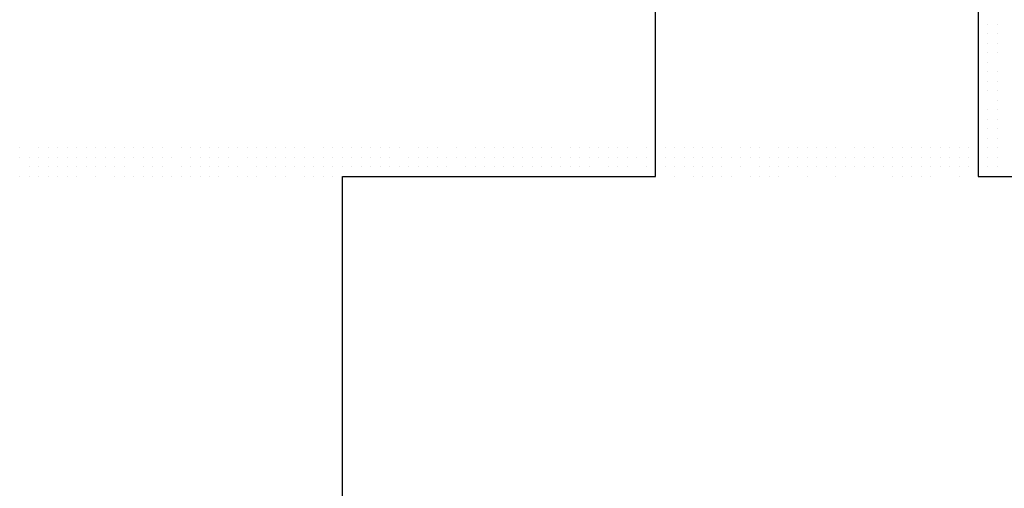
# Model space of a CAD drawing. Header units: metres. Extents: x 5.7 to 89.8, y 4 to 63.5.
# Tile 184 of 256: x 29.802 to 30.801, y 47.076 to 47.551. Entities that reach past the tile are written whole.
import ezdxf

# ---------------------------------------------------------------- set-up
doc = ezdxf.new("R2010")
doc.units = ezdxf.units.M
doc.header["$MEASUREMENT"] = 0
doc.layers.add('PDF17_hatch-borshi', color=7, linetype='Continuous')
doc.layers.add('PDF17_wall', color=7, linetype='Continuous')

msp = doc.modelspace()

# ---------------------------------------------------------------- linework, layer by layer
at = {"layer": 'PDF17_hatch-borshi', "lineweight": 18}
for points in [[(30.77489, 47.54602), (30.77489, 47.54602)], [(30.77489, 47.54602), (30.77489, 47.54602)], [(30.78453, 47.54602), (30.78453, 47.54602)], [(30.78453, 47.54602), (30.78453, 47.54602)], [(30.79416, 47.54602), (30.79416, 47.54602)], [(30.79416, 47.54602), (30.79416, 47.54602)], [(30.79416, 47.54602), (30.79416, 47.54602)], [(30.79416, 47.54602), (30.79416, 47.54602)], [(30.77489, 47.53639), (30.77489, 47.53639)], [(30.77489, 47.53639), (30.77489, 47.53639)], [(30.77489, 47.53639), (30.77489, 47.53639)], [(30.78453, 47.53639), (30.78453, 47.53639)], [(30.79416, 47.53639), (30.79416, 47.53639)], [(30.77489, 47.52676), (30.77489, 47.52676)], [(30.77489, 47.52676), (30.77489, 47.52676)], [(30.78453, 47.52676), (30.78453, 47.52676)], [(30.78453, 47.52676), (30.78453, 47.52676)], [(30.79416, 47.52676), (30.79416, 47.52676)], [(30.77489, 47.51713), (30.77489, 47.51713)], [(30.78453, 47.51713), (30.78453, 47.51713)], [(30.78453, 47.51713), (30.78453, 47.51713)], [(30.79416, 47.51713), (30.79416, 47.51713)], [(30.79416, 47.51713), (30.79416, 47.51713)], [(30.79416, 47.51713), (30.79416, 47.51713)], [(30.79416, 47.51713), (30.79416, 47.51713)], [(30.78453, 47.5075), (30.78453, 47.5075)], [(30.77489, 47.49787), (30.77489, 47.49787)], [(30.77489, 47.49787), (30.77489, 47.49787)], [(30.77489, 47.49787), (30.77489, 47.49787)], [(30.77489, 47.49787), (30.77489, 47.49787)], [(30.78453, 47.49787), (30.78453, 47.49787)], [(30.79416, 47.49787), (30.79416, 47.49787)], [(30.79416, 47.49787), (30.79416, 47.49787)], [(30.78453, 47.48824), (30.78453, 47.48824)], [(30.78453, 47.48824), (30.78453, 47.48824)], [(30.79416, 47.48824), (30.79416, 47.48824)], [(30.79416, 47.48824), (30.79416, 47.48824)], [(30.77489, 47.47861), (30.77489, 47.47861)], [(30.77489, 47.47861), (30.77489, 47.47861)], [(30.78453, 47.47861), (30.78453, 47.47861)], [(30.78453, 47.47861), (30.78453, 47.47861)], [(30.78453, 47.47861), (30.78453, 47.47861)], [(30.79416, 47.47861), (30.79416, 47.47861)], [(30.79416, 47.47861), (30.79416, 47.47861)], [(30.77489, 47.46897), (30.77489, 47.46897)], [(30.77489, 47.46897), (30.77489, 47.46897)], [(30.79416, 47.46897), (30.79416, 47.46897)], [(30.79416, 47.46897), (30.79416, 47.46897)], [(30.78453, 47.45934), (30.78453, 47.45934)], [(30.78453, 47.45934), (30.78453, 47.45934)], [(30.78453, 47.45934), (30.78453, 47.45934)], [(30.79416, 47.45934), (30.79416, 47.45934)], [(30.77489, 47.44971), (30.77489, 47.44971)], [(30.77489, 47.44971), (30.77489, 47.44971)], [(30.78453, 47.44971), (30.78453, 47.44971)], [(30.79416, 47.44971), (30.79416, 47.44971)], [(30.79416, 47.44971), (30.79416, 47.44971)], [(30.79416, 47.44971), (30.79416, 47.44971)], [(30.77489, 47.44008), (30.77489, 47.44008)], [(30.78453, 47.44008), (30.78453, 47.44008)], [(30.79416, 47.44008), (30.79416, 47.44008)], [(30.77489, 47.43045), (30.77489, 47.43045)], [(30.77489, 47.43045), (30.77489, 47.43045)], [(30.78453, 47.43045), (30.78453, 47.43045)], [(30.78453, 47.43045), (30.78453, 47.43045)], [(30.79416, 47.43045), (30.79416, 47.43045)], [(30.79416, 47.43045), (30.79416, 47.43045)], [(30.79416, 47.43045), (30.79416, 47.43045)], [(29.80214, 47.42082), (29.80214, 47.42082)], [(29.80214, 47.42082), (29.80214, 47.42082)], [(29.80214, 47.42082), (29.80214, 47.42082)], [(29.82141, 47.42082), (29.82141, 47.42082)], [(29.83104, 47.42082), (29.83104, 47.42082)], [(29.83104, 47.42082), (29.83104, 47.42082)], [(29.84067, 47.42082), (29.84067, 47.42082)], [(29.84067, 47.42082), (29.84067, 47.42082)], [(29.8503, 47.42082), (29.8503, 47.42082)], [(29.8503, 47.42082), (29.8503, 47.42082)], [(29.8503, 47.42082), (29.8503, 47.42082)], [(29.85993, 47.42082), (29.85993, 47.42082)], [(29.85993, 47.42082), (29.85993, 47.42082)], [(29.85993, 47.42082), (29.85993, 47.42082)], [(29.86956, 47.42082), (29.86956, 47.42082)], [(29.86956, 47.42082), (29.86956, 47.42082)], [(29.87919, 47.42082), (29.87919, 47.42082)], [(29.87919, 47.42082), (29.87919, 47.42082)], [(29.88882, 47.42082), (29.88882, 47.42082)], [(29.88882, 47.42082), (29.88882, 47.42082)], [(29.89846, 47.42082), (29.89846, 47.42082)], [(29.89846, 47.42082), (29.89846, 47.42082)], [(29.90809, 47.42082), (29.90809, 47.42082)], [(29.91772, 47.42082), (29.91772, 47.42082)], [(29.91772, 47.42082), (29.91772, 47.42082)], [(29.91772, 47.42082), (29.91772, 47.42082)], [(29.92735, 47.42082), (29.92735, 47.42082)], [(29.93698, 47.42082), (29.93698, 47.42082)], [(29.94661, 47.42082), (29.94661, 47.42082)], [(29.94661, 47.42082), (29.94661, 47.42082)], [(29.94661, 47.42082), (29.94661, 47.42082)], [(29.96587, 47.42082), (29.96587, 47.42082)], [(29.96587, 47.42082), (29.96587, 47.42082)], [(29.9755, 47.42082), (29.9755, 47.42082)], [(29.98514, 47.42082), (29.98514, 47.42082)], [(29.99477, 47.42082), (29.99477, 47.42082)], [(29.99477, 47.42082), (29.99477, 47.42082)], [(30.0044, 47.42082), (30.0044, 47.42082)], [(30.0044, 47.42082), (30.0044, 47.42082)], [(30.0044, 47.42082), (30.0044, 47.42082)], [(30.01403, 47.42082), (30.01403, 47.42082)], [(30.01403, 47.42082), (30.01403, 47.42082)], [(30.02366, 47.42082), (30.02366, 47.42082)], [(30.02366, 47.42082), (30.02366, 47.42082)], [(30.03329, 47.42082), (30.03329, 47.42082)], [(30.03329, 47.42082), (30.03329, 47.42082)], [(30.04292, 47.42082), (30.04292, 47.42082)], [(30.04292, 47.42082), (30.04292, 47.42082)], [(30.05255, 47.42082), (30.05255, 47.42082)], [(30.06219, 47.42082), (30.06219, 47.42082)], [(30.06219, 47.42082), (30.06219, 47.42082)], [(30.07182, 47.42082), (30.07182, 47.42082)], [(30.08145, 47.42082), (30.08145, 47.42082)], [(30.09108, 47.42082), (30.09108, 47.42082)], [(30.09108, 47.42082), (30.09108, 47.42082)], [(30.11034, 47.42082), (30.11034, 47.42082)], [(30.11034, 47.42082), (30.11034, 47.42082)], [(30.11997, 47.42082), (30.11997, 47.42082)], [(30.1296, 47.42082), (30.1296, 47.42082)], [(30.1296, 47.42082), (30.1296, 47.42082)], [(30.13924, 47.42082), (30.13924, 47.42082)], [(30.14887, 47.42082), (30.14887, 47.42082)], [(30.14887, 47.42082), (30.14887, 47.42082)], [(30.1585, 47.42082), (30.1585, 47.42082)], [(30.1585, 47.42082), (30.1585, 47.42082)], [(30.1585, 47.42082), (30.1585, 47.42082)], [(30.16813, 47.42082), (30.16813, 47.42082)], [(30.16813, 47.42082), (30.16813, 47.42082)], [(30.17776, 47.42082), (30.17776, 47.42082)], [(30.17776, 47.42082), (30.17776, 47.42082)], [(30.18739, 47.42082), (30.18739, 47.42082)], [(30.18739, 47.42082), (30.18739, 47.42082)], [(30.18739, 47.42082), (30.18739, 47.42082)], [(30.20665, 47.42082), (30.20665, 47.42082)], [(30.20665, 47.42082), (30.20665, 47.42082)], [(30.21628, 47.42082), (30.21628, 47.42082)], [(30.22592, 47.42082), (30.22592, 47.42082)], [(30.22592, 47.42082), (30.22592, 47.42082)], [(30.24518, 47.42082), (30.24518, 47.42082)], [(30.24518, 47.42082), (30.24518, 47.42082)], [(30.24518, 47.42082), (30.24518, 47.42082)], [(30.26444, 47.42082), (30.26444, 47.42082)], [(30.27407, 47.42082), (30.27407, 47.42082)], [(30.27407, 47.42082), (30.27407, 47.42082)], [(30.2837, 47.42082), (30.2837, 47.42082)], [(30.29333, 47.42082), (30.29333, 47.42082)], [(30.29333, 47.42082), (30.29333, 47.42082)], [(30.30297, 47.42082), (30.30297, 47.42082)], [(30.30297, 47.42082), (30.30297, 47.42082)], [(30.30297, 47.42082), (30.30297, 47.42082)], [(30.3126, 47.42082), (30.3126, 47.42082)], [(30.32223, 47.42082), (30.32223, 47.42082)], [(30.32223, 47.42082), (30.32223, 47.42082)], [(30.32223, 47.42082), (30.32223, 47.42082)], [(30.33186, 47.42082), (30.33186, 47.42082)], [(30.33186, 47.42082), (30.33186, 47.42082)], [(30.34149, 47.42082), (30.34149, 47.42082)], [(30.34149, 47.42082), (30.34149, 47.42082)], [(30.34149, 47.42082), (30.34149, 47.42082)], [(30.36075, 47.42082), (30.36075, 47.42082)], [(30.36075, 47.42082), (30.36075, 47.42082)], [(30.37038, 47.42082), (30.37038, 47.42082)], [(30.37038, 47.42082), (30.37038, 47.42082)], [(30.38002, 47.42082), (30.38002, 47.42082)], [(30.38965, 47.42082), (30.38965, 47.42082)], [(30.38965, 47.42082), (30.38965, 47.42082)], [(30.38965, 47.42082), (30.38965, 47.42082)], [(30.39928, 47.42082), (30.39928, 47.42082)], [(30.39928, 47.42082), (30.39928, 47.42082)], [(30.40891, 47.42082), (30.40891, 47.42082)], [(30.40891, 47.42082), (30.40891, 47.42082)], [(30.41854, 47.42082), (30.41854, 47.42082)], [(30.4378, 47.42082), (30.4378, 47.42082)], [(30.4378, 47.42082), (30.4378, 47.42082)], [(30.4378, 47.42082), (30.4378, 47.42082)], [(30.44743, 47.42082), (30.44743, 47.42082)], [(30.44743, 47.42082), (30.44743, 47.42082)], [(30.45706, 47.42082), (30.45706, 47.42082)], [(30.45706, 47.42082), (30.45706, 47.42082)], [(30.45706, 47.42082), (30.45706, 47.42082)], [(30.4667, 47.42082), (30.4667, 47.42082)], [(30.47633, 47.42082), (30.47633, 47.42082)], [(30.47633, 47.42082), (30.47633, 47.42082)], [(30.47633, 47.42082), (30.47633, 47.42082)], [(30.48596, 47.42082), (30.48596, 47.42082)], [(30.48596, 47.42082), (30.48596, 47.42082)], [(30.48596, 47.42082), (30.48596, 47.42082)], [(30.49559, 47.42082), (30.49559, 47.42082)], [(30.50522, 47.42082), (30.50522, 47.42082)], [(30.51485, 47.42082), (30.51485, 47.42082)], [(30.51485, 47.42082), (30.51485, 47.42082)], [(30.53411, 47.42082), (30.53411, 47.42082)], [(30.53411, 47.42082), (30.53411, 47.42082)], [(30.54375, 47.42082), (30.54375, 47.42082)], [(30.55338, 47.42082), (30.55338, 47.42082)], [(30.55338, 47.42082), (30.55338, 47.42082)], [(30.57264, 47.42082), (30.57264, 47.42082)], [(30.57264, 47.42082), (30.57264, 47.42082)], [(30.58227, 47.42082), (30.58227, 47.42082)], [(30.58227, 47.42082), (30.58227, 47.42082)], [(30.5919, 47.42082), (30.5919, 47.42082)], [(30.5919, 47.42082), (30.5919, 47.42082)], [(30.60153, 47.42082), (30.60153, 47.42082)], [(30.60153, 47.42082), (30.60153, 47.42082)], [(30.61116, 47.42082), (30.61116, 47.42082)], [(30.61116, 47.42082), (30.61116, 47.42082)], [(30.6208, 47.42082), (30.6208, 47.42082)], [(30.6208, 47.42082), (30.6208, 47.42082)], [(30.63043, 47.42082), (30.63043, 47.42082)], [(30.63043, 47.42082), (30.63043, 47.42082)], [(30.63043, 47.42082), (30.63043, 47.42082)], [(30.64969, 47.42082), (30.64969, 47.42082)], [(30.64969, 47.42082), (30.64969, 47.42082)], [(30.65932, 47.42082), (30.65932, 47.42082)], [(30.66895, 47.42082), (30.66895, 47.42082)], [(30.66895, 47.42082), (30.66895, 47.42082)], [(30.66895, 47.42082), (30.66895, 47.42082)], [(30.68821, 47.42082), (30.68821, 47.42082)], [(30.69784, 47.42082), (30.69784, 47.42082)], [(30.69784, 47.42082), (30.69784, 47.42082)], [(30.70748, 47.42082), (30.70748, 47.42082)], [(30.71711, 47.42082), (30.71711, 47.42082)], [(30.72674, 47.42082), (30.72674, 47.42082)], [(30.72674, 47.42082), (30.72674, 47.42082)], [(30.73637, 47.42082), (30.73637, 47.42082)], [(30.746, 47.42082), (30.746, 47.42082)], [(30.746, 47.42082), (30.746, 47.42082)], [(30.746, 47.42082), (30.746, 47.42082)], [(30.746, 47.42082), (30.746, 47.42082)], [(30.75563, 47.42082), (30.75563, 47.42082)], [(30.75563, 47.42082), (30.75563, 47.42082)], [(30.76526, 47.42082), (30.76526, 47.42082)], [(30.76526, 47.42082), (30.76526, 47.42082)], [(30.76526, 47.42082), (30.76526, 47.42082)], [(30.77489, 47.42082), (30.77489, 47.42082)], [(30.78453, 47.42082), (30.78453, 47.42082)], [(30.78453, 47.42082), (30.78453, 47.42082)], [(30.78453, 47.42082), (30.78453, 47.42082)], [(30.78453, 47.42082), (30.78453, 47.42082)], [(30.79416, 47.42082), (30.79416, 47.42082)], [(30.79416, 47.42082), (30.79416, 47.42082)], [(30.79416, 47.42082), (30.79416, 47.42082)], [(29.80214, 47.41119), (29.80214, 47.41119)], [(29.80214, 47.41119), (29.80214, 47.41119)], [(29.80214, 47.41119), (29.80214, 47.41119)], [(29.80214, 47.41119), (29.80214, 47.41119)], [(29.81177, 47.41119), (29.81177, 47.41119)], [(29.81177, 47.41119), (29.81177, 47.41119)], [(29.82141, 47.41119), (29.82141, 47.41119)], [(29.82141, 47.41119), (29.82141, 47.41119)], [(29.82141, 47.41119), (29.82141, 47.41119)], [(29.83104, 47.41119), (29.83104, 47.41119)], [(29.83104, 47.41119), (29.83104, 47.41119)], [(29.83104, 47.41119), (29.83104, 47.41119)], [(29.84067, 47.41119), (29.84067, 47.41119)], [(29.84067, 47.41119), (29.84067, 47.41119)], [(29.84067, 47.41119), (29.84067, 47.41119)], [(29.8503, 47.41119), (29.8503, 47.41119)], [(29.8503, 47.41119), (29.8503, 47.41119)], [(29.85993, 47.41119), (29.85993, 47.41119)], [(29.86956, 47.41119), (29.86956, 47.41119)], [(29.86956, 47.41119), (29.86956, 47.41119)], [(29.86956, 47.41119), (29.86956, 47.41119)], [(29.87919, 47.41119), (29.87919, 47.41119)], [(29.87919, 47.41119), (29.87919, 47.41119)], [(29.88882, 47.41119), (29.88882, 47.41119)], [(29.88882, 47.41119), (29.88882, 47.41119)], [(29.88882, 47.41119), (29.88882, 47.41119)], [(29.89846, 47.41119), (29.89846, 47.41119)], [(29.89846, 47.41119), (29.89846, 47.41119)], [(29.89846, 47.41119), (29.89846, 47.41119)], [(29.90809, 47.41119), (29.90809, 47.41119)], [(29.90809, 47.41119), (29.90809, 47.41119)], [(29.91772, 47.41119), (29.91772, 47.41119)], [(29.91772, 47.41119), (29.91772, 47.41119)], [(29.92735, 47.41119), (29.92735, 47.41119)], [(29.92735, 47.41119), (29.92735, 47.41119)], [(29.92735, 47.41119), (29.92735, 47.41119)], [(29.93698, 47.41119), (29.93698, 47.41119)], [(29.93698, 47.41119), (29.93698, 47.41119)], [(29.93698, 47.41119), (29.93698, 47.41119)], [(29.94661, 47.41119), (29.94661, 47.41119)], [(29.94661, 47.41119), (29.94661, 47.41119)], [(29.94661, 47.41119), (29.94661, 47.41119)], [(29.95624, 47.41119), (29.95624, 47.41119)], [(29.95624, 47.41119), (29.95624, 47.41119)], [(29.95624, 47.41119), (29.95624, 47.41119)], [(29.95624, 47.41119), (29.95624, 47.41119)], [(29.9755, 47.41119), (29.9755, 47.41119)], [(29.9755, 47.41119), (29.9755, 47.41119)], [(29.9755, 47.41119), (29.9755, 47.41119)], [(29.9755, 47.41119), (29.9755, 47.41119)], [(29.98514, 47.41119), (29.98514, 47.41119)], [(29.98514, 47.41119), (29.98514, 47.41119)], [(29.98514, 47.41119), (29.98514, 47.41119)], [(29.99477, 47.41119), (29.99477, 47.41119)], [(29.99477, 47.41119), (29.99477, 47.41119)], [(30.0044, 47.41119), (30.0044, 47.41119)], [(30.01403, 47.41119), (30.01403, 47.41119)], [(30.01403, 47.41119), (30.01403, 47.41119)], [(30.01403, 47.41119), (30.01403, 47.41119)], [(30.03329, 47.41119), (30.03329, 47.41119)], [(30.04292, 47.41119), (30.04292, 47.41119)], [(30.04292, 47.41119), (30.04292, 47.41119)], [(30.04292, 47.41119), (30.04292, 47.41119)], [(30.05255, 47.41119), (30.05255, 47.41119)], [(30.05255, 47.41119), (30.05255, 47.41119)], [(30.06219, 47.41119), (30.06219, 47.41119)], [(30.06219, 47.41119), (30.06219, 47.41119)], [(30.06219, 47.41119), (30.06219, 47.41119)], [(30.07182, 47.41119), (30.07182, 47.41119)], [(30.07182, 47.41119), (30.07182, 47.41119)], [(30.07182, 47.41119), (30.07182, 47.41119)], [(30.08145, 47.41119), (30.08145, 47.41119)], [(30.08145, 47.41119), (30.08145, 47.41119)], [(30.08145, 47.41119), (30.08145, 47.41119)], [(30.09108, 47.41119), (30.09108, 47.41119)], [(30.09108, 47.41119), (30.09108, 47.41119)], [(30.10071, 47.41119), (30.10071, 47.41119)], [(30.10071, 47.41119), (30.10071, 47.41119)], [(30.10071, 47.41119), (30.10071, 47.41119)], [(30.10071, 47.41119), (30.10071, 47.41119)], [(30.11034, 47.41119), (30.11034, 47.41119)], [(30.11034, 47.41119), (30.11034, 47.41119)], [(30.11034, 47.41119), (30.11034, 47.41119)], [(30.11997, 47.41119), (30.11997, 47.41119)], [(30.11997, 47.41119), (30.11997, 47.41119)], [(30.11997, 47.41119), (30.11997, 47.41119)], [(30.1296, 47.41119), (30.1296, 47.41119)], [(30.1296, 47.41119), (30.1296, 47.41119)], [(30.13924, 47.41119), (30.13924, 47.41119)], [(30.13924, 47.41119), (30.13924, 47.41119)], [(30.14887, 47.41119), (30.14887, 47.41119)], [(30.1585, 47.41119), (30.1585, 47.41119)], [(30.1585, 47.41119), (30.1585, 47.41119)], [(30.1585, 47.41119), (30.1585, 47.41119)], [(30.16813, 47.41119), (30.16813, 47.41119)], [(30.17776, 47.41119), (30.17776, 47.41119)], [(30.17776, 47.41119), (30.17776, 47.41119)], [(30.19702, 47.41119), (30.19702, 47.41119)], [(30.19702, 47.41119), (30.19702, 47.41119)], [(30.19702, 47.41119), (30.19702, 47.41119)], [(30.20665, 47.41119), (30.20665, 47.41119)], [(30.21628, 47.41119), (30.21628, 47.41119)], [(30.21628, 47.41119), (30.21628, 47.41119)], [(30.21628, 47.41119), (30.21628, 47.41119)], [(30.22592, 47.41119), (30.22592, 47.41119)], [(30.22592, 47.41119), (30.22592, 47.41119)], [(30.22592, 47.41119), (30.22592, 47.41119)], [(30.22592, 47.41119), (30.22592, 47.41119)], [(30.23555, 47.41119), (30.23555, 47.41119)], [(30.23555, 47.41119), (30.23555, 47.41119)], [(30.24518, 47.41119), (30.24518, 47.41119)], [(30.24518, 47.41119), (30.24518, 47.41119)], [(30.24518, 47.41119), (30.24518, 47.41119)], [(30.25481, 47.41119), (30.25481, 47.41119)], [(30.25481, 47.41119), (30.25481, 47.41119)], [(30.25481, 47.41119), (30.25481, 47.41119)], [(30.25481, 47.41119), (30.25481, 47.41119)], [(30.26444, 47.41119), (30.26444, 47.41119)], [(30.26444, 47.41119), (30.26444, 47.41119)], [(30.26444, 47.41119), (30.26444, 47.41119)], [(30.27407, 47.41119), (30.27407, 47.41119)], [(30.27407, 47.41119), (30.27407, 47.41119)], [(30.27407, 47.41119), (30.27407, 47.41119)], [(30.2837, 47.41119), (30.2837, 47.41119)], [(30.2837, 47.41119), (30.2837, 47.41119)], [(30.2837, 47.41119), (30.2837, 47.41119)], [(30.29333, 47.41119), (30.29333, 47.41119)], [(30.30297, 47.41119), (30.30297, 47.41119)], [(30.30297, 47.41119), (30.30297, 47.41119)], [(30.3126, 47.41119), (30.3126, 47.41119)], [(30.3126, 47.41119), (30.3126, 47.41119)], [(30.3126, 47.41119), (30.3126, 47.41119)], [(30.32223, 47.41119), (30.32223, 47.41119)], [(30.32223, 47.41119), (30.32223, 47.41119)], [(30.33186, 47.41119), (30.33186, 47.41119)], [(30.33186, 47.41119), (30.33186, 47.41119)], [(30.34149, 47.41119), (30.34149, 47.41119)], [(30.34149, 47.41119), (30.34149, 47.41119)], [(30.35112, 47.41119), (30.35112, 47.41119)], [(30.35112, 47.41119), (30.35112, 47.41119)], [(30.36075, 47.41119), (30.36075, 47.41119)], [(30.36075, 47.41119), (30.36075, 47.41119)], [(30.36075, 47.41119), (30.36075, 47.41119)], [(30.37038, 47.41119), (30.37038, 47.41119)], [(30.37038, 47.41119), (30.37038, 47.41119)], [(30.37038, 47.41119), (30.37038, 47.41119)], [(30.37038, 47.41119), (30.37038, 47.41119)], [(30.38002, 47.41119), (30.38002, 47.41119)], [(30.38002, 47.41119), (30.38002, 47.41119)], [(30.38002, 47.41119), (30.38002, 47.41119)], [(30.38002, 47.41119), (30.38002, 47.41119)], [(30.38965, 47.41119), (30.38965, 47.41119)], [(30.38965, 47.41119), (30.38965, 47.41119)], [(30.39928, 47.41119), (30.39928, 47.41119)], [(30.39928, 47.41119), (30.39928, 47.41119)], [(30.40891, 47.41119), (30.40891, 47.41119)], [(30.40891, 47.41119), (30.40891, 47.41119)], [(30.40891, 47.41119), (30.40891, 47.41119)], [(30.40891, 47.41119), (30.40891, 47.41119)], [(30.41854, 47.41119), (30.41854, 47.41119)], [(30.41854, 47.41119), (30.41854, 47.41119)], [(30.42817, 47.41119), (30.42817, 47.41119)], [(30.42817, 47.41119), (30.42817, 47.41119)], [(30.42817, 47.41119), (30.42817, 47.41119)], [(30.42817, 47.41119), (30.42817, 47.41119)], [(30.4378, 47.41119), (30.4378, 47.41119)], [(30.4378, 47.41119), (30.4378, 47.41119)], [(30.44743, 47.41119), (30.44743, 47.41119)], [(30.44743, 47.41119), (30.44743, 47.41119)], [(30.45706, 47.41119), (30.45706, 47.41119)], [(30.4667, 47.41119), (30.4667, 47.41119)], [(30.4667, 47.41119), (30.4667, 47.41119)], [(30.4667, 47.41119), (30.4667, 47.41119)], [(30.47633, 47.41119), (30.47633, 47.41119)], [(30.48596, 47.41119), (30.48596, 47.41119)], [(30.48596, 47.41119), (30.48596, 47.41119)], [(30.48596, 47.41119), (30.48596, 47.41119)], [(30.49559, 47.41119), (30.49559, 47.41119)], [(30.49559, 47.41119), (30.49559, 47.41119)], [(30.50522, 47.41119), (30.50522, 47.41119)], [(30.50522, 47.41119), (30.50522, 47.41119)], [(30.51485, 47.41119), (30.51485, 47.41119)], [(30.51485, 47.41119), (30.51485, 47.41119)], [(30.51485, 47.41119), (30.51485, 47.41119)], [(30.52448, 47.41119), (30.52448, 47.41119)], [(30.52448, 47.41119), (30.52448, 47.41119)], [(30.52448, 47.41119), (30.52448, 47.41119)], [(30.52448, 47.41119), (30.52448, 47.41119)], [(30.53411, 47.41119), (30.53411, 47.41119)], [(30.53411, 47.41119), (30.53411, 47.41119)], [(30.54375, 47.41119), (30.54375, 47.41119)], [(30.54375, 47.41119), (30.54375, 47.41119)], [(30.54375, 47.41119), (30.54375, 47.41119)], [(30.55338, 47.41119), (30.55338, 47.41119)], [(30.55338, 47.41119), (30.55338, 47.41119)], [(30.55338, 47.41119), (30.55338, 47.41119)], [(30.56301, 47.41119), (30.56301, 47.41119)], [(30.56301, 47.41119), (30.56301, 47.41119)], [(30.57264, 47.41119), (30.57264, 47.41119)], [(30.57264, 47.41119), (30.57264, 47.41119)], [(30.58227, 47.41119), (30.58227, 47.41119)], [(30.58227, 47.41119), (30.58227, 47.41119)], [(30.58227, 47.41119), (30.58227, 47.41119)], [(30.5919, 47.41119), (30.5919, 47.41119)], [(30.60153, 47.41119), (30.60153, 47.41119)], [(30.60153, 47.41119), (30.60153, 47.41119)], [(30.61116, 47.41119), (30.61116, 47.41119)], [(30.6208, 47.41119), (30.6208, 47.41119)], [(30.6208, 47.41119), (30.6208, 47.41119)], [(30.63043, 47.41119), (30.63043, 47.41119)], [(30.64006, 47.41119), (30.64006, 47.41119)], [(30.64006, 47.41119), (30.64006, 47.41119)], [(30.64006, 47.41119), (30.64006, 47.41119)], [(30.64969, 47.41119), (30.64969, 47.41119)], [(30.64969, 47.41119), (30.64969, 47.41119)], [(30.65932, 47.41119), (30.65932, 47.41119)], [(30.65932, 47.41119), (30.65932, 47.41119)], [(30.65932, 47.41119), (30.65932, 47.41119)], [(30.66895, 47.41119), (30.66895, 47.41119)], [(30.66895, 47.41119), (30.66895, 47.41119)], [(30.67858, 47.41119), (30.67858, 47.41119)], [(30.67858, 47.41119), (30.67858, 47.41119)], [(30.67858, 47.41119), (30.67858, 47.41119)], [(30.68821, 47.41119), (30.68821, 47.41119)], [(30.68821, 47.41119), (30.68821, 47.41119)], [(30.69784, 47.41119), (30.69784, 47.41119)], [(30.69784, 47.41119), (30.69784, 47.41119)], [(30.69784, 47.41119), (30.69784, 47.41119)], [(30.69784, 47.41119), (30.69784, 47.41119)], [(30.70748, 47.41119), (30.70748, 47.41119)], [(30.70748, 47.41119), (30.70748, 47.41119)], [(30.71711, 47.41119), (30.71711, 47.41119)], [(30.71711, 47.41119), (30.71711, 47.41119)], [(30.71711, 47.41119), (30.71711, 47.41119)], [(30.72674, 47.41119), (30.72674, 47.41119)], [(30.72674, 47.41119), (30.72674, 47.41119)], [(30.72674, 47.41119), (30.72674, 47.41119)], [(30.73637, 47.41119), (30.73637, 47.41119)], [(30.73637, 47.41119), (30.73637, 47.41119)], [(30.746, 47.41119), (30.746, 47.41119)], [(30.746, 47.41119), (30.746, 47.41119)], [(30.75563, 47.41119), (30.75563, 47.41119)], [(30.76526, 47.41119), (30.76526, 47.41119)], [(30.76526, 47.41119), (30.76526, 47.41119)], [(30.76526, 47.41119), (30.76526, 47.41119)], [(30.76526, 47.41119), (30.76526, 47.41119)], [(30.77489, 47.41119), (30.77489, 47.41119)], [(30.77489, 47.41119), (30.77489, 47.41119)], [(30.77489, 47.41119), (30.77489, 47.41119)], [(30.78453, 47.41119), (30.78453, 47.41119)], [(30.78453, 47.41119), (30.78453, 47.41119)], [(30.78453, 47.41119), (30.78453, 47.41119)], [(30.78453, 47.41119), (30.78453, 47.41119)], [(30.78453, 47.41119), (30.78453, 47.41119)], [(30.79416, 47.41119), (30.79416, 47.41119)], [(30.79416, 47.41119), (30.79416, 47.41119)], [(30.79416, 47.41119), (30.79416, 47.41119)], [(29.81177, 47.40156), (29.81177, 47.40156)], [(29.81177, 47.40156), (29.81177, 47.40156)], [(29.81177, 47.40156), (29.81177, 47.40156)], [(29.82141, 47.40156), (29.82141, 47.40156)], [(29.83104, 47.40156), (29.83104, 47.40156)], [(29.83104, 47.40156), (29.83104, 47.40156)], [(29.84067, 47.40156), (29.84067, 47.40156)], [(29.8503, 47.40156), (29.8503, 47.40156)], [(29.8503, 47.40156), (29.8503, 47.40156)], [(29.85993, 47.40156), (29.85993, 47.40156)], [(29.85993, 47.40156), (29.85993, 47.40156)], [(29.86956, 47.40156), (29.86956, 47.40156)], [(29.86956, 47.40156), (29.86956, 47.40156)], [(29.86956, 47.40156), (29.86956, 47.40156)], [(29.87919, 47.40156), (29.87919, 47.40156)], [(29.87919, 47.40156), (29.87919, 47.40156)], [(29.88882, 47.40156), (29.88882, 47.40156)], [(29.88882, 47.40156), (29.88882, 47.40156)], [(29.89846, 47.40156), (29.89846, 47.40156)], [(29.90809, 47.40156), (29.90809, 47.40156)], [(29.90809, 47.40156), (29.90809, 47.40156)], [(29.90809, 47.40156), (29.90809, 47.40156)], [(29.90809, 47.40156), (29.90809, 47.40156)], [(29.92735, 47.40156), (29.92735, 47.40156)], [(29.92735, 47.40156), (29.92735, 47.40156)], [(29.93698, 47.40156), (29.93698, 47.40156)], [(29.94661, 47.40156), (29.94661, 47.40156)], [(29.94661, 47.40156), (29.94661, 47.40156)], [(29.96587, 47.40156), (29.96587, 47.40156)], [(29.96587, 47.40156), (29.96587, 47.40156)], [(29.9755, 47.40156), (29.9755, 47.40156)], [(29.98514, 47.40156), (29.98514, 47.40156)], [(29.98514, 47.40156), (29.98514, 47.40156)], [(29.99477, 47.40156), (29.99477, 47.40156)], [(29.99477, 47.40156), (29.99477, 47.40156)], [(29.99477, 47.40156), (29.99477, 47.40156)], [(30.0044, 47.40156), (30.0044, 47.40156)], [(30.0044, 47.40156), (30.0044, 47.40156)], [(30.01403, 47.40156), (30.01403, 47.40156)], [(30.02366, 47.40156), (30.02366, 47.40156)], [(30.02366, 47.40156), (30.02366, 47.40156)], [(30.02366, 47.40156), (30.02366, 47.40156)], [(30.02366, 47.40156), (30.02366, 47.40156)], [(30.04292, 47.40156), (30.04292, 47.40156)], [(30.04292, 47.40156), (30.04292, 47.40156)], [(30.05255, 47.40156), (30.05255, 47.40156)], [(30.05255, 47.40156), (30.05255, 47.40156)], [(30.05255, 47.40156), (30.05255, 47.40156)], [(30.06219, 47.40156), (30.06219, 47.40156)], [(30.07182, 47.40156), (30.07182, 47.40156)], [(30.07182, 47.40156), (30.07182, 47.40156)], [(30.08145, 47.40156), (30.08145, 47.40156)], [(30.09108, 47.40156), (30.09108, 47.40156)], [(30.09108, 47.40156), (30.09108, 47.40156)], [(30.09108, 47.40156), (30.09108, 47.40156)], [(30.10071, 47.40156), (30.10071, 47.40156)], [(30.11034, 47.40156), (30.11034, 47.40156)], [(30.11034, 47.40156), (30.11034, 47.40156)], [(30.11034, 47.40156), (30.11034, 47.40156)], [(30.11997, 47.40156), (30.11997, 47.40156)], [(30.11997, 47.40156), (30.11997, 47.40156)], [(30.1296, 47.40156), (30.1296, 47.40156)], [(30.13924, 47.40156), (30.13924, 47.40156)], [(30.13924, 47.40156), (30.13924, 47.40156)], [(30.13924, 47.40156), (30.13924, 47.40156)], [(30.13924, 47.40156), (30.13924, 47.40156)], [(30.14887, 47.40156), (30.14887, 47.40156)], [(30.14887, 47.40156), (30.14887, 47.40156)], [(30.14887, 47.40156), (30.14887, 47.40156)], [(30.1585, 47.40156), (30.1585, 47.40156)], [(30.1585, 47.40156), (30.1585, 47.40156)], [(30.1585, 47.40156), (30.1585, 47.40156)], [(30.16813, 47.40156), (30.16813, 47.40156)], [(30.16813, 47.40156), (30.16813, 47.40156)], [(30.16813, 47.40156), (30.16813, 47.40156)], [(30.17776, 47.40156), (30.17776, 47.40156)], [(30.17776, 47.40156), (30.17776, 47.40156)], [(30.17776, 47.40156), (30.17776, 47.40156)], [(30.18739, 47.40156), (30.18739, 47.40156)], [(30.18739, 47.40156), (30.18739, 47.40156)], [(30.18739, 47.40156), (30.18739, 47.40156)], [(30.19702, 47.40156), (30.19702, 47.40156)], [(30.19702, 47.40156), (30.19702, 47.40156)], [(30.19702, 47.40156), (30.19702, 47.40156)], [(30.20665, 47.40156), (30.20665, 47.40156)], [(30.20665, 47.40156), (30.20665, 47.40156)], [(30.20665, 47.40156), (30.20665, 47.40156)], [(30.20665, 47.40156), (30.20665, 47.40156)], [(30.21628, 47.40156), (30.21628, 47.40156)], [(30.22592, 47.40156), (30.22592, 47.40156)], [(30.23555, 47.40156), (30.23555, 47.40156)], [(30.23555, 47.40156), (30.23555, 47.40156)], [(30.23555, 47.40156), (30.23555, 47.40156)], [(30.25481, 47.40156), (30.25481, 47.40156)], [(30.25481, 47.40156), (30.25481, 47.40156)], [(30.26444, 47.40156), (30.26444, 47.40156)], [(30.27407, 47.40156), (30.27407, 47.40156)], [(30.2837, 47.40156), (30.2837, 47.40156)], [(30.2837, 47.40156), (30.2837, 47.40156)], [(30.29333, 47.40156), (30.29333, 47.40156)], [(30.29333, 47.40156), (30.29333, 47.40156)], [(30.29333, 47.40156), (30.29333, 47.40156)], [(30.30297, 47.40156), (30.30297, 47.40156)], [(30.30297, 47.40156), (30.30297, 47.40156)], [(30.3126, 47.40156), (30.3126, 47.40156)], [(30.3126, 47.40156), (30.3126, 47.40156)], [(30.32223, 47.40156), (30.32223, 47.40156)], [(30.32223, 47.40156), (30.32223, 47.40156)], [(30.32223, 47.40156), (30.32223, 47.40156)], [(30.33186, 47.40156), (30.33186, 47.40156)], [(30.33186, 47.40156), (30.33186, 47.40156)], [(30.34149, 47.40156), (30.34149, 47.40156)], [(30.35112, 47.40156), (30.35112, 47.40156)], [(30.35112, 47.40156), (30.35112, 47.40156)], [(30.35112, 47.40156), (30.35112, 47.40156)], [(30.35112, 47.40156), (30.35112, 47.40156)], [(30.36075, 47.40156), (30.36075, 47.40156)], [(30.37038, 47.40156), (30.37038, 47.40156)], [(30.37038, 47.40156), (30.37038, 47.40156)], [(30.38002, 47.40156), (30.38002, 47.40156)], [(30.39928, 47.40156), (30.39928, 47.40156)], [(30.39928, 47.40156), (30.39928, 47.40156)], [(30.40891, 47.40156), (30.40891, 47.40156)], [(30.41854, 47.40156), (30.41854, 47.40156)], [(30.41854, 47.40156), (30.41854, 47.40156)], [(30.41854, 47.40156), (30.41854, 47.40156)], [(30.4378, 47.40156), (30.4378, 47.40156)], [(30.4378, 47.40156), (30.4378, 47.40156)], [(30.44743, 47.40156), (30.44743, 47.40156)], [(30.44743, 47.40156), (30.44743, 47.40156)], [(30.44743, 47.40156), (30.44743, 47.40156)], [(30.45706, 47.40156), (30.45706, 47.40156)], [(30.45706, 47.40156), (30.45706, 47.40156)], [(30.4667, 47.40156), (30.4667, 47.40156)], [(30.4667, 47.40156), (30.4667, 47.40156)], [(30.47633, 47.40156), (30.47633, 47.40156)], [(30.47633, 47.40156), (30.47633, 47.40156)], [(30.47633, 47.40156), (30.47633, 47.40156)], [(30.48596, 47.40156), (30.48596, 47.40156)], [(30.48596, 47.40156), (30.48596, 47.40156)], [(30.49559, 47.40156), (30.49559, 47.40156)], [(30.49559, 47.40156), (30.49559, 47.40156)], [(30.50522, 47.40156), (30.50522, 47.40156)], [(30.51485, 47.40156), (30.51485, 47.40156)], [(30.51485, 47.40156), (30.51485, 47.40156)], [(30.53411, 47.40156), (30.53411, 47.40156)], [(30.53411, 47.40156), (30.53411, 47.40156)], [(30.53411, 47.40156), (30.53411, 47.40156)], [(30.55338, 47.40156), (30.55338, 47.40156)], [(30.55338, 47.40156), (30.55338, 47.40156)], [(30.56301, 47.40156), (30.56301, 47.40156)], [(30.56301, 47.40156), (30.56301, 47.40156)], [(30.57264, 47.40156), (30.57264, 47.40156)], [(30.58227, 47.40156), (30.58227, 47.40156)], [(30.58227, 47.40156), (30.58227, 47.40156)], [(30.58227, 47.40156), (30.58227, 47.40156)], [(30.5919, 47.40156), (30.5919, 47.40156)], [(30.5919, 47.40156), (30.5919, 47.40156)], [(30.5919, 47.40156), (30.5919, 47.40156)], [(30.5919, 47.40156), (30.5919, 47.40156)], [(30.60153, 47.40156), (30.60153, 47.40156)], [(30.60153, 47.40156), (30.60153, 47.40156)], [(30.61116, 47.40156), (30.61116, 47.40156)], [(30.61116, 47.40156), (30.61116, 47.40156)], [(30.61116, 47.40156), (30.61116, 47.40156)], [(30.6208, 47.40156), (30.6208, 47.40156)], [(30.6208, 47.40156), (30.6208, 47.40156)], [(30.6208, 47.40156), (30.6208, 47.40156)], [(30.63043, 47.40156), (30.63043, 47.40156)], [(30.63043, 47.40156), (30.63043, 47.40156)], [(30.63043, 47.40156), (30.63043, 47.40156)], [(30.64006, 47.40156), (30.64006, 47.40156)], [(30.64006, 47.40156), (30.64006, 47.40156)], [(30.64969, 47.40156), (30.64969, 47.40156)], [(30.64969, 47.40156), (30.64969, 47.40156)], [(30.64969, 47.40156), (30.64969, 47.40156)], [(30.65932, 47.40156), (30.65932, 47.40156)], [(30.65932, 47.40156), (30.65932, 47.40156)], [(30.65932, 47.40156), (30.65932, 47.40156)], [(30.66895, 47.40156), (30.66895, 47.40156)], [(30.67858, 47.40156), (30.67858, 47.40156)], [(30.67858, 47.40156), (30.67858, 47.40156)], [(30.67858, 47.40156), (30.67858, 47.40156)], [(30.68821, 47.40156), (30.68821, 47.40156)], [(30.68821, 47.40156), (30.68821, 47.40156)], [(30.69784, 47.40156), (30.69784, 47.40156)], [(30.69784, 47.40156), (30.69784, 47.40156)], [(30.70748, 47.40156), (30.70748, 47.40156)], [(30.70748, 47.40156), (30.70748, 47.40156)], [(30.70748, 47.40156), (30.70748, 47.40156)], [(30.71711, 47.40156), (30.71711, 47.40156)], [(30.71711, 47.40156), (30.71711, 47.40156)], [(30.72674, 47.40156), (30.72674, 47.40156)], [(30.73637, 47.40156), (30.73637, 47.40156)], [(30.73637, 47.40156), (30.73637, 47.40156)], [(30.73637, 47.40156), (30.73637, 47.40156)], [(30.746, 47.40156), (30.746, 47.40156)], [(30.746, 47.40156), (30.746, 47.40156)], [(30.746, 47.40156), (30.746, 47.40156)], [(30.75563, 47.40156), (30.75563, 47.40156)], [(30.75563, 47.40156), (30.75563, 47.40156)], [(30.76526, 47.40156), (30.76526, 47.40156)], [(30.76526, 47.40156), (30.76526, 47.40156)], [(30.76526, 47.40156), (30.76526, 47.40156)], [(30.77489, 47.40156), (30.77489, 47.40156)], [(30.77489, 47.40156), (30.77489, 47.40156)], [(30.77489, 47.40156), (30.77489, 47.40156)], [(30.77489, 47.40156), (30.77489, 47.40156)], [(30.78453, 47.40156), (30.78453, 47.40156)], [(30.78453, 47.40156), (30.78453, 47.40156)], [(30.78453, 47.40156), (30.78453, 47.40156)], [(30.79416, 47.40156), (30.79416, 47.40156)], [(30.79416, 47.40156), (30.79416, 47.40156)], [(30.79416, 47.40156), (30.79416, 47.40156)], [(29.80214, 47.39192), (29.80214, 47.39192)], [(29.81177, 47.39192), (29.81177, 47.39192)], [(29.81177, 47.39192), (29.81177, 47.39192)], [(29.82141, 47.39192), (29.82141, 47.39192)], [(29.82141, 47.39192), (29.82141, 47.39192)], [(29.82141, 47.39192), (29.82141, 47.39192)], [(29.83104, 47.39192), (29.83104, 47.39192)], [(29.84067, 47.39192), (29.84067, 47.39192)], [(29.84067, 47.39192), (29.84067, 47.39192)], [(29.84067, 47.39192), (29.84067, 47.39192)], [(29.8503, 47.39192), (29.8503, 47.39192)], [(29.85993, 47.39192), (29.85993, 47.39192)], [(29.85993, 47.39192), (29.85993, 47.39192)], [(29.87919, 47.39192), (29.87919, 47.39192)], [(29.87919, 47.39192), (29.87919, 47.39192)], [(29.87919, 47.39192), (29.87919, 47.39192)], [(29.89846, 47.39192), (29.89846, 47.39192)], [(29.90809, 47.39192), (29.90809, 47.39192)], [(29.90809, 47.39192), (29.90809, 47.39192)], [(29.91772, 47.39192), (29.91772, 47.39192)], [(29.92735, 47.39192), (29.92735, 47.39192)], [(29.93698, 47.39192), (29.93698, 47.39192)], [(29.94661, 47.39192), (29.94661, 47.39192)], [(29.94661, 47.39192), (29.94661, 47.39192)], [(29.95624, 47.39192), (29.95624, 47.39192)], [(29.95624, 47.39192), (29.95624, 47.39192)], [(29.95624, 47.39192), (29.95624, 47.39192)], [(29.96587, 47.39192), (29.96587, 47.39192)], [(29.9755, 47.39192), (29.9755, 47.39192)], [(29.9755, 47.39192), (29.9755, 47.39192)], [(29.9755, 47.39192), (29.9755, 47.39192)], [(29.9755, 47.39192), (29.9755, 47.39192)], [(29.98514, 47.39192), (29.98514, 47.39192)], [(29.99477, 47.39192), (29.99477, 47.39192)], [(30.0044, 47.39192), (30.0044, 47.39192)], [(30.0044, 47.39192), (30.0044, 47.39192)], [(30.02366, 47.39192), (30.02366, 47.39192)], [(30.02366, 47.39192), (30.02366, 47.39192)], [(30.03329, 47.39192), (30.03329, 47.39192)], [(30.04292, 47.39192), (30.04292, 47.39192)], [(30.04292, 47.39192), (30.04292, 47.39192)], [(30.06219, 47.39192), (30.06219, 47.39192)], [(30.06219, 47.39192), (30.06219, 47.39192)], [(30.07182, 47.39192), (30.07182, 47.39192)], [(30.09108, 47.39192), (30.09108, 47.39192)], [(30.09108, 47.39192), (30.09108, 47.39192)], [(30.10071, 47.39192), (30.10071, 47.39192)], [(30.11034, 47.39192), (30.11034, 47.39192)], [(30.11997, 47.39192), (30.11997, 47.39192)], [(30.11997, 47.39192), (30.11997, 47.39192)], [(30.11997, 47.39192), (30.11997, 47.39192)], [(30.1296, 47.39192), (30.1296, 47.39192)], [(30.13924, 47.39192), (30.13924, 47.39192)], [(30.1585, 47.39192), (30.1585, 47.39192)], [(30.16813, 47.39192), (30.16813, 47.39192)], [(30.18739, 47.39192), (30.18739, 47.39192)], [(30.18739, 47.39192), (30.18739, 47.39192)], [(30.21628, 47.39192), (30.21628, 47.39192)], [(30.22592, 47.39192), (30.22592, 47.39192)], [(30.23555, 47.39192), (30.23555, 47.39192)], [(30.24518, 47.39192), (30.24518, 47.39192)], [(30.24518, 47.39192), (30.24518, 47.39192)], [(30.25481, 47.39192), (30.25481, 47.39192)], [(30.25481, 47.39192), (30.25481, 47.39192)], [(30.26444, 47.39192), (30.26444, 47.39192)], [(30.26444, 47.39192), (30.26444, 47.39192)], [(30.27407, 47.39192), (30.27407, 47.39192)], [(30.27407, 47.39192), (30.27407, 47.39192)], [(30.2837, 47.39192), (30.2837, 47.39192)], [(30.2837, 47.39192), (30.2837, 47.39192)], [(30.2837, 47.39192), (30.2837, 47.39192)], [(30.30297, 47.39192), (30.30297, 47.39192)], [(30.30297, 47.39192), (30.30297, 47.39192)], [(30.30297, 47.39192), (30.30297, 47.39192)], [(30.32223, 47.39192), (30.32223, 47.39192)], [(30.33186, 47.39192), (30.33186, 47.39192)], [(30.33186, 47.39192), (30.33186, 47.39192)], [(30.34149, 47.39192), (30.34149, 47.39192)], [(30.35112, 47.39192), (30.35112, 47.39192)], [(30.36075, 47.39192), (30.36075, 47.39192)], [(30.36075, 47.39192), (30.36075, 47.39192)], [(30.38002, 47.39192), (30.38002, 47.39192)], [(30.38002, 47.39192), (30.38002, 47.39192)], [(30.38965, 47.39192), (30.38965, 47.39192)], [(30.38965, 47.39192), (30.38965, 47.39192)], [(30.39928, 47.39192), (30.39928, 47.39192)], [(30.39928, 47.39192), (30.39928, 47.39192)], [(30.40891, 47.39192), (30.40891, 47.39192)], [(30.40891, 47.39192), (30.40891, 47.39192)], [(30.41854, 47.39192), (30.41854, 47.39192)], [(30.41854, 47.39192), (30.41854, 47.39192)], [(30.41854, 47.39192), (30.41854, 47.39192)], [(30.42817, 47.39192), (30.42817, 47.39192)], [(30.42817, 47.39192), (30.42817, 47.39192)], [(30.44743, 47.39192), (30.44743, 47.39192)], [(30.44743, 47.39192), (30.44743, 47.39192)], [(30.44743, 47.39192), (30.44743, 47.39192)], [(30.4667, 47.39192), (30.4667, 47.39192)], [(30.4667, 47.39192), (30.4667, 47.39192)], [(30.48596, 47.39192), (30.48596, 47.39192)], [(30.48596, 47.39192), (30.48596, 47.39192)], [(30.49559, 47.39192), (30.49559, 47.39192)], [(30.50522, 47.39192), (30.50522, 47.39192)], [(30.51485, 47.39192), (30.51485, 47.39192)], [(30.51485, 47.39192), (30.51485, 47.39192)], [(30.52448, 47.39192), (30.52448, 47.39192)], [(30.54375, 47.39192), (30.54375, 47.39192)], [(30.54375, 47.39192), (30.54375, 47.39192)], [(30.54375, 47.39192), (30.54375, 47.39192)], [(30.54375, 47.39192), (30.54375, 47.39192)], [(30.55338, 47.39192), (30.55338, 47.39192)], [(30.56301, 47.39192), (30.56301, 47.39192)], [(30.56301, 47.39192), (30.56301, 47.39192)], [(30.57264, 47.39192), (30.57264, 47.39192)], [(30.57264, 47.39192), (30.57264, 47.39192)], [(30.60153, 47.39192), (30.60153, 47.39192)], [(30.63043, 47.39192), (30.63043, 47.39192)], [(30.68821, 47.39192), (30.68821, 47.39192)], [(30.68821, 47.39192), (30.68821, 47.39192)], [(30.69784, 47.39192), (30.69784, 47.39192)], [(30.70748, 47.39192), (30.70748, 47.39192)], [(30.70748, 47.39192), (30.70748, 47.39192)], [(30.71711, 47.39192), (30.71711, 47.39192)], [(30.72674, 47.39192), (30.72674, 47.39192)], [(30.72674, 47.39192), (30.72674, 47.39192)], [(30.75563, 47.39192), (30.75563, 47.39192)], [(30.77489, 47.39192), (30.77489, 47.39192)], [(30.77489, 47.39192), (30.77489, 47.39192)], [(30.78453, 47.39192), (30.78453, 47.39192)], [(30.79416, 47.39192), (30.79416, 47.39192)]]:
    msp.add_lwpolyline(points, dxfattribs=at)
at = {"layer": 'PDF17_wall', "lineweight": 25}
msp.add_lwpolyline([(30.1296, 47.06446), (30.1296, 47.39192), (30.44743, 47.39192), (30.44743, 49.75157), (30.77489, 49.75157), (30.77489, 47.39192), (32.61445, 47.39192)], dxfattribs=at)

doc.saveas('drawing.dxf')
